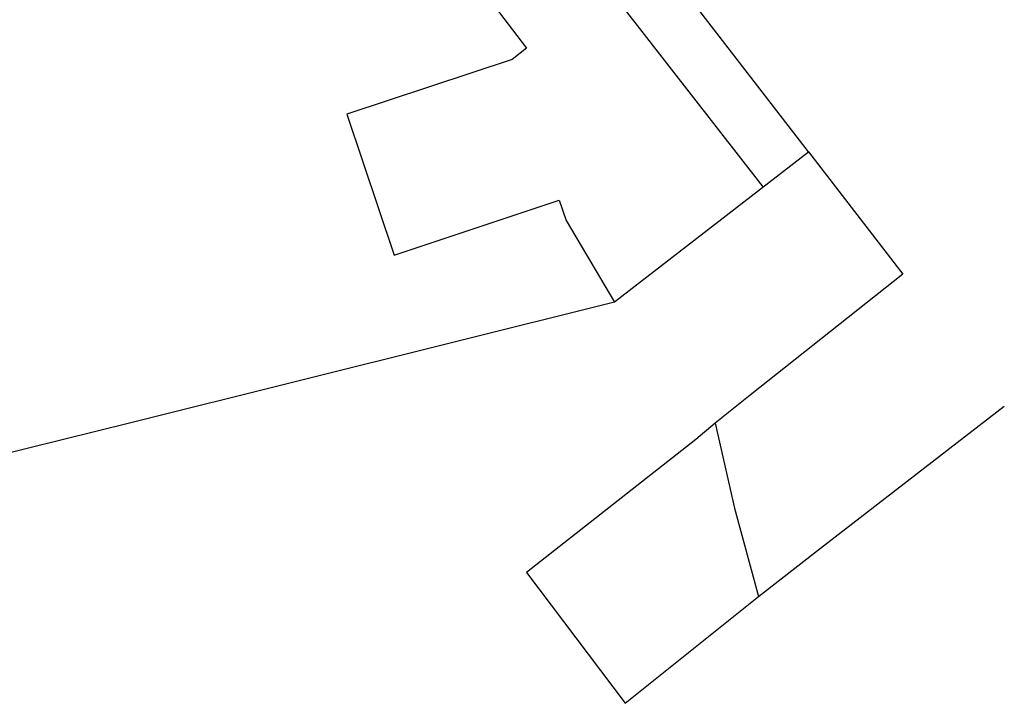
# Model space of a CAD drawing. Header units: millimetres. Extents: x -15755 to 202330, y -109616 to 54271.
# Tile 2 of 25: x 59009 to 104353, y -103846 to -72357. Entities that reach past the tile are written whole.
import ezdxf

# ---------------------------------------------------------------- set-up
doc = ezdxf.new("R2010")
doc.units = ezdxf.units.MM
doc.header["$LTSCALE"] = 0.5
doc.layers.add('stoeprand', color=3, linetype='Continuous')
doc.layers.add('Xref_Kadastraal$0$Objectgrens', color=7, linetype='Continuous', lineweight=25)

msp = doc.modelspace()

# ---------------------------------------------------------------- linework, layer by layer
at = {"layer": 'stoeprand'}
for p, q in [((81685.3, -74187.88), (74077.3, -76705.88)), ((74077.3, -76705.88), (76255.3, -83208.88)), ((76255.3, -83208.88), (83859.3, -80674.88))]:
    msp.add_line(p, q, dxfattribs=at)
at = {"layer": 'stoeprand', "flags": 128}
for points in [[(95340.3, -78436.88), (83192.3, -62710.88)], [(93244.3, -80059.88), (84589.3, -68919.88), (80858.3, -71720.88), (82341.3, -73670.88), (81685.3, -74187.88)], [(49662.3, -94491.88), (64194.3, -90898.88), (86403.3, -85357.88), (95340.3, -78436.88)], [(95340.3, -78436.88), (99678.3, -84070.88)], [(83859.3, -80674.88), (84173.3, -81611.88), (86400.3, -85360.88)], [(99678.3, -84070.88), (92649.3, -89650.88), (91030.3, -90948.88)], [(93037.3, -98922.88), (95893.3, -96696.88), (104353.3, -90163.88)], [(91030.3, -90948.88), (90149.3, -91688.88), (82343.3, -97827.88), (86900.3, -103845.88)], [(91030.3, -90948.88), (91933.3, -94857.88), (93037.3, -98922.88)]]:
    msp.add_lwpolyline(points, dxfattribs=at)
at = {"layer": 'Xref_Kadastraal$0$Objectgrens', "flags": 128}
msp.add_lwpolyline([(86900.3, -103845.88), (93037.3, -98922.88)], dxfattribs=at)

doc.saveas('drawing.dxf')
